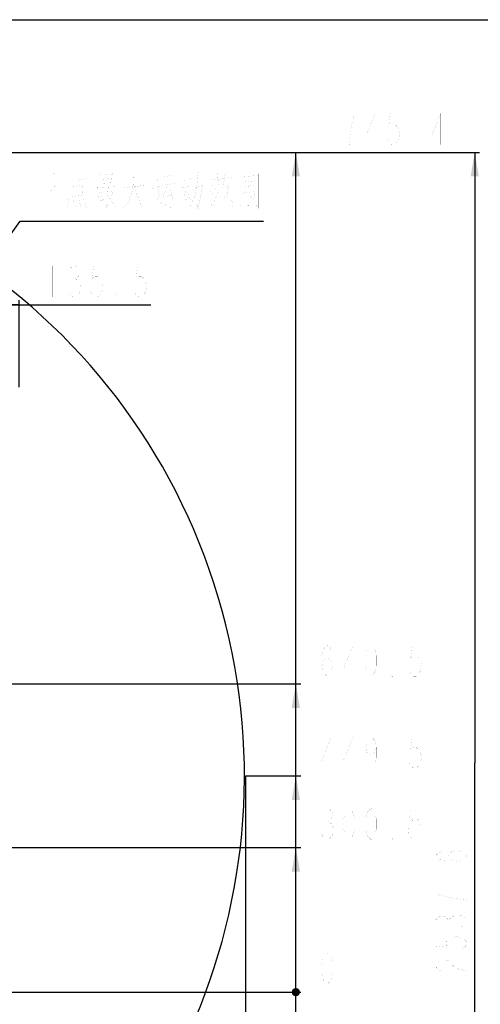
# Model space of a CAD drawing. Header units: millimetres. Extents: x 0 to 8410, y 0 to 5940.
# Tile 122 of 122: x 5705 to 6663, y 3894 to 5940. Entities that reach past the tile are written whole.
import ezdxf

# ---------------------------------------------------------------- set-up
doc = ezdxf.new("R2010")
doc.units = ezdxf.units.MM
doc.header["$LTSCALE"] = 462.55
doc.layers.get('0').update_dxf_attribs({"linetype": 'CONTINUOUS'})
for name, color, linetype in [('14ALL_DIM', 7, 'CONTINUOUS'), ('204102000021_DXF_DIMENSION', 7, 'CONTINUOUS'), ('204102000021_DXF_FORMAT', 7, 'CONTINUOUS'), ('204102000021_DXF_TEXT', 7, 'CONTINUOUS')]:
    doc.layers.add(name, color=color, linetype=linetype)
doc.styles.get("Standard").update_dxf_attribs({"font": 'txt', "width": 0.7})
doc.dimstyles.new('DIMSTYLE_1', dxfattribs={"dimtxt": 65, "dimasz": 50, "dimexe": 1, "dimexo": 0, "dimgap": 1.625, "dimtad": 1, "dimdsep": 46, "dimtxsty": 'Standard', "dimblk": '_FILLED', "dimblk1": '_FILLED', "dimblk2": '_FILLED', "dimcen": 0.09, "dimclrt": 5, "dimazin": 2, "dimtp": 0.5, "dimtm": 0.5, "dimtfac": 1, "dimtofl": 0, "dimtmove": 0, "dimatfit": 3, "dimldrblk": '_FILLED', "dimfxl": 0, "dimtolj": 1, "dimarcsym": 0})
doc.dimstyles.new('DIMSTYLE_10', dxfattribs={"dimtxt": 65, "dimasz": 50, "dimexe": 1, "dimexo": 0, "dimgap": 1.625, "dimtad": 0, "dimtih": 1, "dimtoh": 1, "dimdec": 0, "dimdsep": 46, "dimtxsty": 'Standard', "dimblk": '_FILLED', "dimblk1": '_FILLED', "dimblk2": '_FILLED', "dimcen": 0.09, "dimclrt": 5, "dimazin": 2, "dimtp": 1.2, "dimtm": 1.2, "dimtfac": 1, "dimtdec": 0, "dimtofl": 0, "dimtmove": 0, "dimatfit": 3, "dimldrblk": '_FILLED', "dimfxl": 0, "dimtolj": 1, "dimarcsym": 0})
doc.dimstyles.new('DIMSTYLE_11', dxfattribs={"dimtxt": 65, "dimasz": 50, "dimexe": 1, "dimexo": 0, "dimgap": 1.625, "dimtad": 0, "dimtih": 1, "dimtoh": 1, "dimdsep": 46, "dimtxsty": 'Standard', "dimblk": '_FILLED', "dimblk1": '_FILLED', "dimblk2": '_FILLED', "dimcen": 0.09, "dimclrt": 5, "dimazin": 2, "dimtp": 0.8, "dimtm": 0.8, "dimtfac": 1, "dimtofl": 0, "dimtmove": 0, "dimatfit": 3, "dimldrblk": '_FILLED', "dimfxl": 0, "dimtolj": 1, "dimarcsym": 0})
doc.dimstyles.new('DIMSTYLE_16', dxfattribs={"dimtxt": 65, "dimasz": 50, "dimexe": 1, "dimexo": 0, "dimgap": 1.625, "dimtad": 1, "dimdec": 1, "dimdsep": 46, "dimtxsty": 'Standard', "dimblk": '_FILLED', "dimblk1": '_FILLED', "dimblk2": '_FILLED', "dimcen": 0.09, "dimclrt": 5, "dimazin": 2, "dimtp": 2, "dimtm": 2, "dimtfac": 1, "dimtdec": 1, "dimtofl": 0, "dimtmove": 0, "dimatfit": 3, "dimldrblk": '_FILLED', "dimfxl": 0, "dimtolj": 1, "dimarcsym": 0})
doc.dimstyles.new('DIMSTYLE_6', dxfattribs={"dimtxt": 65, "dimasz": 50, "dimexe": 1, "dimexo": 0, "dimgap": 1.625, "dimtad": 0, "dimtih": 1, "dimtoh": 1, "dimdsep": 46, "dimtxsty": 'Standard', "dimblk": '_FILLED', "dimblk1": '_FILLED', "dimblk2": '_FILLED', "dimcen": 0.09, "dimclrt": 5, "dimazin": 2, "dimtp": 0.1, "dimtm": 0.1, "dimtfac": 1, "dimtofl": 0, "dimtmove": 0, "dimatfit": 3, "dimldrblk": '_FILLED', "dimfxl": 0, "dimtolj": 1, "dimarcsym": 0})
doc.dimstyles.new('DIMSTYLE_7', dxfattribs={"dimtxt": 65, "dimasz": 50, "dimexe": 1, "dimexo": 0, "dimgap": 1.625, "dimtad": 0, "dimtih": 1, "dimtoh": 1, "dimdec": 1, "dimdsep": 46, "dimtxsty": 'Standard', "dimblk": '_FILLED', "dimblk1": '_FILLED', "dimblk2": '_FILLED', "dimcen": 0.09, "dimclrt": 5, "dimazin": 2, "dimtp": 0.5, "dimtm": 0.5, "dimtfac": 1, "dimtdec": 1, "dimtofl": 0, "dimtmove": 0, "dimatfit": 3, "dimldrblk": '_FILLED', "dimfxl": 0, "dimtolj": 1, "dimarcsym": 0})
doc.dimstyles.new('DIMSTYLE_8', dxfattribs={"dimtxt": 65, "dimasz": 50, "dimexe": 1, "dimexo": 0, "dimgap": 1.625, "dimtad": 0, "dimtih": 1, "dimtoh": 1, "dimdec": 1, "dimdsep": 46, "dimtxsty": 'Standard', "dimblk": '_FILLED', "dimblk1": '_FILLED', "dimblk2": '_FILLED', "dimcen": 0.09, "dimclrt": 5, "dimazin": 2, "dimtp": 0.8, "dimtm": 0.8, "dimtfac": 1, "dimtdec": 1, "dimtofl": 0, "dimtmove": 0, "dimatfit": 3, "dimldrblk": '_FILLED', "dimfxl": 0, "dimtolj": 1, "dimarcsym": 0})
doc.dimstyles.new('DIMSTYLE_9', dxfattribs={"dimtxt": 65, "dimasz": 50, "dimexe": 1, "dimexo": 0, "dimgap": 1.625, "dimtad": 0, "dimtih": 1, "dimtoh": 1, "dimdec": 1, "dimdsep": 46, "dimtxsty": 'Standard', "dimblk": '_FILLED', "dimblk1": '_FILLED', "dimblk2": '_FILLED', "dimcen": 0.09, "dimclrt": 5, "dimazin": 2, "dimtp": 1.2, "dimtm": 1.2, "dimtfac": 1, "dimtdec": 1, "dimtofl": 0, "dimtmove": 0, "dimatfit": 3, "dimldrblk": '_FILLED', "dimfxl": 0, "dimtolj": 1, "dimarcsym": 0})

# ---------------------------------------------------------------- blocks, each defined once
blk = doc.blocks.new('*D16')
at = {"layer": '204102000021_DXF_DIMENSION', "color": 2, "linetype": 'Continuous'}
blk.add_line((6174.7, 4368.3), (6174.7, 2879.9), dxfattribs=at)
blk = doc.blocks.new('_FILLED')
at = {"color": 0, "linetype": 'ByBlock'}
blk.add_solid([(0, 0), (-1, 0.17), (-1, -0.17)], dxfattribs=at)
blk = doc.blocks.new('*D19')
at = {"layer": '204102000021_DXF_DIMENSION', "color": 2, "linetype": 'Continuous'}
for p, q in [((5669.8, 3252.8), (5862.6, 3342.1)), ((5862.6, 3342.1), (6289.2, 3342.1)), ((4718.1, 3252.8), (5669.8, 3252.8))]:
    blk.add_line(p, q, dxfattribs=at)
blk = doc.blocks.new('*D20')
at = {"layer": '204102000021_DXF_DIMENSION', "color": 2, "linetype": 'Continuous'}
blk.add_line((4837.9, 3918.8), (6289.2, 3918.8), dxfattribs=at)
blk = doc.blocks.new('*D21')
at = {"layer": '204102000021_DXF_DIMENSION', "color": 2, "linetype": 'Continuous'}
blk.add_line((5041.4, 4219.5), (6289.2, 4219.5), dxfattribs=at)
blk = doc.blocks.new('*D22')
at = {"layer": '204102000021_DXF_DIMENSION', "color": 2, "linetype": 'Continuous'}
blk.add_line((5426.5, 3193.7), (6289.2, 3193.7), dxfattribs=at)
blk = doc.blocks.new('*D23')
at = {"layer": '204102000021_DXF_DIMENSION', "color": 2, "linetype": 'Continuous'}
blk.add_line((6174.7, 4368.3), (6289.2, 4368.3), dxfattribs=at)
blk = doc.blocks.new('*D28')
at = {"layer": '204102000021_DXF_DIMENSION', "color": 2, "linetype": 'Continuous'}
blk.add_line((4878.8, 5664.2), (6289.2, 5664.2), dxfattribs=at)
blk = doc.blocks.new('*D29')
at = {"layer": '204102000021_DXF_DIMENSION', "color": 2, "linetype": 'Continuous'}
blk.add_line((4988.8, 4559.3), (6289.2, 4559.3), dxfattribs=at)
blk = doc.blocks.new('*D33')
at = {"layer": '204102000021_DXF_DIMENSION', "color": 2, "linetype": 'Continuous'}
for p, q in [((4878.8, 5664.2), (6660.9, 5664.2)), ((6650.9, 5664.2), (6650.9, 4395.4)), ((6650.9, 3126.7), (6650.9, 4395.4)), ((5123.9, 3126.7), (6660.9, 3126.7))]:
    blk.add_line(p, q, dxfattribs=at)
at = {"layer": '204102000021_DXF_DIMENSION', "color": 2, "linetype": 'Continuous', "xscale": 50, "yscale": 50, "zscale": 50}
for p, rotation in [((6650.9, 5664.2), 90), ((6650.9, 3126.7), 270)]:
    blk.add_blockref('_FILLED', p, dxfattribs=dict(at, rotation=rotation))
blk = doc.blocks.new('*D34')
at = {"layer": '204102000021_DXF_DIMENSION', "color": 2, "linetype": 'Continuous'}
for p, q in [((5568.8, 5221), (5568.8, 5357.3)), ((5568.8, 5347.3), (5636.5, 5347.3)), ((5704.3, 5347.3), (5636.5, 5347.3)), ((5636.5, 5347.3), (5978.1, 5347.3)), ((5704.3, 5176.3), (5704.3, 5357.3))]:
    blk.add_line(p, q, dxfattribs=at)
at = {"layer": '204102000021_DXF_DIMENSION', "color": 2, "linetype": 'Continuous', "xscale": 50, "yscale": 50, "zscale": 50, "rotation": 180}
blk.add_blockref('_FILLED', (5568.8, 5347.3), dxfattribs=at)
at = {"layer": '204102000021_DXF_DIMENSION', "color": 2, "linetype": 'Continuous', "xscale": 50, "yscale": 50, "zscale": 50}
blk.add_blockref('_FILLED', (5704.3, 5347.3), dxfattribs=at)

msp = doc.modelspace()

# ---------------------------------------------------------------- linework, layer by layer
at = {"color": 2, "linetype": 'Continuous'}
msp.add_arc((4876.272, 4368.258), 1295.948, 295, 180, dxfattribs=at)
at = {"layer": '14ALL_DIM', "color": 2, "linetype": 'Continuous'}
msp.add_line((6279.166, 3193.73), (6279.166, 5664.205), dxfattribs=at)
at = {"layer": '14ALL_DIM', "color": 2, "linetype": 'Continuous', "const_width": 8.5}
msp.add_lwpolyline([(6274.916, 3918.758, 1), (6283.416, 3918.758, 1)], format="xyb", close=True, dxfattribs=at)
msp.add_lwpolyline([(6274.916, 3918.758, 1), (6283.416, 3918.758, 1)], format="xyb", close=True, dxfattribs=at)
msp.add_lwpolyline([(6274.916, 3918.758, 1), (6283.416, 3918.758, 1)], format="xyb", close=True, dxfattribs=at)
msp.add_lwpolyline([(6274.916, 3918.758, 1), (6283.416, 3918.758, 1)], format="xyb", close=True, dxfattribs=at)
msp.add_lwpolyline([(6274.916, 3918.758, 1), (6283.416, 3918.758, 1)], format="xyb", close=True, dxfattribs=at)
msp.add_lwpolyline([(6274.916, 3918.758, 1), (6283.416, 3918.758, 1)], format="xyb", close=True, dxfattribs=at)
at = {"layer": '14ALL_DIM', "color": 2, "linetype": 'Continuous'}
for points in [[(6279.166, 5664.205), (6287.666, 5614.205), (6270.666, 5614.205)], [(6279.166, 4559.258), (6287.666, 4509.258), (6270.666, 4509.258)], [(6279.166, 4368.258), (6287.666, 4318.258), (6270.666, 4318.258)], [(6279.166, 4219.518), (6287.666, 4169.518), (6270.666, 4169.518)]]:
    msp.add_solid(points, dxfattribs=at)
at = {"layer": '204102000021_DXF_DIMENSION', "color": 5, "linetype": 'Continuous', "const_width": 0.1}
for points in [[(6344.416, 5745.456), (6344.416, 5680.456)], [(6395.603, 5723.789), (6401.291, 5745.456), (6378.541, 5745.456)], [(6443.947, 5680.456), (6443.947, 5745.456), (6424.041, 5696.705), (6449.635, 5696.705)], [(6492.291, 5745.456), (6475.228, 5745.456), (6472.385, 5718.372), (6478.072, 5723.789), (6483.759, 5723.789), (6489.447, 5718.372), (6492.291, 5712.956), (6495.135, 5702.122), (6492.291, 5691.289), (6489.447, 5685.872), (6483.759, 5680.456), (6478.072, 5680.456), (6472.385, 5685.872), (6469.541, 5691.289)], [(6580.447, 5680.456), (6580.447, 5745.456), (6560.541, 5696.705), (6586.135, 5696.705)], [(6389.916, 5680.456), (6392.76, 5707.539), (6395.603, 5723.789)], [(6526.416, 5680.456), (6523.572, 5680.456), (6523.572, 5685.872), (6526.416, 5680.456)], [(5773.391, 5428.572), (5773.391, 5363.572)], [(5810.359, 5423.156), (5816.047, 5428.572), (5821.734, 5428.572), (5827.422, 5423.156), (5830.266, 5417.739), (5830.266, 5412.322), (5827.422, 5406.905), (5821.734, 5401.489), (5827.422, 5396.072), (5830.266, 5390.656), (5833.11, 5385.239), (5833.11, 5379.822), (5830.266, 5374.405), (5827.422, 5368.989), (5821.734, 5363.572), (5816.047, 5363.572), (5810.359, 5368.989), (5807.516, 5374.405)], [(5875.766, 5428.572), (5858.703, 5428.572), (5855.859, 5401.489), (5861.547, 5406.905), (5867.235, 5406.905), (5872.922, 5401.489), (5875.766, 5396.072), (5878.61, 5385.239), (5875.766, 5374.405), (5872.922, 5368.989), (5867.235, 5363.572), (5861.547, 5363.572), (5855.859, 5368.989), (5853.016, 5374.405)], [(5966.766, 5428.572), (5949.703, 5428.572), (5946.86, 5401.489), (5952.547, 5406.905), (5958.235, 5406.905), (5963.922, 5401.489), (5966.766, 5396.072), (5969.609, 5385.239), (5966.766, 5374.405), (5963.922, 5368.989), (5958.235, 5363.572), (5952.547, 5363.572), (5946.86, 5368.989), (5944.016, 5374.405)], [(5816.047, 5401.489), (5821.734, 5401.489)], [(5909.891, 5363.572), (5907.047, 5363.572), (5907.047, 5368.989), (5909.891, 5363.572)], [(6333.041, 4597.174), (6335.885, 4608.008), (6344.416, 4613.425), (6352.947, 4608.008), (6355.791, 4597.174), (6352.947, 4586.341), (6350.103, 4580.925), (6344.416, 4575.508), (6338.728, 4580.925), (6335.885, 4586.341), (6333.041, 4597.174), (6333.041, 4618.841), (6335.885, 4629.674), (6338.728, 4635.091), (6344.416, 4640.508), (6350.103, 4635.091), (6352.947, 4629.674)], [(6398.447, 4575.508), (6398.447, 4640.508), (6378.541, 4591.758), (6404.134, 4591.758)], [(6435.416, 4575.508), (6429.728, 4580.925), (6426.885, 4586.341), (6424.041, 4597.174), (6424.041, 4618.841), (6426.885, 4629.674), (6429.728, 4635.091), (6435.416, 4640.508), (6441.103, 4635.091), (6443.947, 4629.674), (6446.791, 4618.841), (6446.791, 4597.174), (6443.947, 4586.341), (6441.103, 4580.925), (6435.416, 4575.508)], [(6537.791, 4640.508), (6520.728, 4640.508), (6517.884, 4613.425), (6523.572, 4618.841), (6529.26, 4618.841), (6534.947, 4613.425), (6537.791, 4608.008), (6540.635, 4597.174), (6537.791, 4586.341), (6534.947, 4580.925), (6529.26, 4575.508), (6523.572, 4575.508), (6517.884, 4580.925), (6515.041, 4586.341)], [(6480.916, 4575.508), (6478.072, 4575.508), (6478.072, 4580.925), (6480.916, 4575.508)], [(6352.947, 4384.508), (6352.947, 4449.508), (6333.041, 4400.758), (6358.634, 4400.758)], [(6398.447, 4384.508), (6398.447, 4449.508), (6378.541, 4400.758), (6404.134, 4400.758)], [(6446.791, 4427.841), (6443.947, 4417.008), (6435.416, 4411.591), (6426.885, 4417.008), (6424.041, 4427.841), (6426.885, 4438.674), (6429.728, 4444.091), (6435.416, 4449.508), (6441.103, 4444.091), (6443.947, 4438.674), (6446.791, 4427.841), (6446.791, 4406.174), (6443.947, 4395.341), (6441.103, 4389.925), (6435.416, 4384.508), (6429.728, 4389.925), (6426.885, 4395.341)], [(6537.791, 4449.508), (6520.728, 4449.508), (6517.884, 4422.425), (6523.572, 4427.841), (6529.26, 4427.841), (6534.947, 4422.425), (6537.791, 4417.008), (6540.635, 4406.174), (6537.791, 4395.341), (6534.947, 4389.925), (6529.26, 4384.508), (6523.572, 4384.508), (6517.884, 4389.925), (6515.041, 4395.341)], [(6480.916, 4384.508), (6478.072, 4384.508), (6478.072, 4389.925), (6480.916, 4384.508)], [(6335.885, 4295.352), (6341.572, 4300.769), (6347.26, 4300.769), (6352.947, 4295.352), (6355.791, 4289.935), (6355.791, 4284.518), (6352.947, 4279.101), (6347.26, 4273.685), (6352.947, 4268.268), (6355.791, 4262.852), (6358.634, 4257.435), (6358.634, 4252.018), (6355.791, 4246.601), (6352.947, 4241.185), (6347.26, 4235.768), (6341.572, 4235.768), (6335.885, 4241.185), (6333.041, 4246.601)], [(6389.916, 4235.768), (6384.228, 4241.185), (6381.385, 4246.601), (6378.541, 4257.435), (6378.541, 4279.101), (6381.385, 4289.935), (6384.228, 4295.352), (6389.916, 4300.769), (6395.603, 4295.352), (6398.447, 4289.935), (6401.291, 4279.101), (6401.291, 4257.435), (6398.447, 4246.601), (6395.603, 4241.185), (6389.916, 4235.768)], [(6435.416, 4235.768), (6429.728, 4241.185), (6426.885, 4246.601), (6424.041, 4257.435), (6424.041, 4279.101), (6426.885, 4289.935), (6429.728, 4295.352), (6435.416, 4300.769), (6441.103, 4295.352), (6443.947, 4289.935), (6446.791, 4279.101), (6446.791, 4257.435), (6443.947, 4246.601), (6441.103, 4241.185), (6435.416, 4235.768)], [(6523.572, 4273.685), (6517.884, 4279.101), (6515.041, 4284.518), (6515.041, 4289.935), (6517.884, 4295.352), (6523.572, 4300.769), (6529.26, 4300.769), (6534.947, 4295.352), (6537.791, 4289.935), (6537.791, 4284.518), (6534.947, 4279.101), (6529.26, 4273.685)], [(6341.572, 4273.685), (6347.26, 4273.685)], [(6523.572, 4235.768), (6517.884, 4241.185), (6515.041, 4246.601), (6512.197, 4252.018), (6512.197, 4257.435), (6515.041, 4262.852), (6517.884, 4268.268), (6523.572, 4273.685), (6529.26, 4273.685), (6534.947, 4268.268), (6537.791, 4262.852), (6540.635, 4257.435), (6540.635, 4252.018), (6537.791, 4246.601), (6534.947, 4241.185), (6529.26, 4235.768), (6523.572, 4235.768)], [(6480.916, 4235.768), (6478.072, 4235.768), (6478.072, 4241.185), (6480.916, 4235.768)], [(6613.024, 4190.888), (6602.191, 4193.732), (6596.774, 4202.263), (6602.191, 4210.794), (6613.024, 4213.638), (6623.857, 4210.794), (6629.274, 4207.951), (6634.691, 4202.263), (6629.274, 4196.576), (6623.857, 4193.732), (6613.024, 4190.888), (6591.358, 4190.888), (6580.524, 4193.732), (6575.107, 4196.576), (6569.691, 4202.263), (6575.107, 4207.951), (6580.524, 4210.794)], [(6634.691, 4156.763), (6634.691, 4153.919), (6629.274, 4153.919), (6634.691, 4156.763)], [(6591.358, 4116.951), (6569.691, 4122.638), (6569.691, 4099.888)], [(6634.691, 4111.263), (6607.607, 4114.107), (6591.358, 4116.951)], [(6575.107, 4057.232), (6569.691, 4062.919), (6569.691, 4068.607), (6575.107, 4074.294), (6580.524, 4077.138), (6585.941, 4077.138), (6591.358, 4074.294), (6596.774, 4068.607), (6602.191, 4074.294), (6607.607, 4077.138), (6613.024, 4079.982), (6618.441, 4079.982), (6623.857, 4077.138), (6629.274, 4074.294), (6634.691, 4068.607), (6634.691, 4062.919), (6629.274, 4057.232), (6623.857, 4054.388)], [(6596.774, 4062.919), (6596.774, 4068.607)], [(6569.691, 4031.638), (6569.691, 4014.575), (6596.774, 4011.732), (6591.358, 4017.419), (6591.358, 4023.107), (6596.774, 4028.795), (6602.191, 4031.638), (6613.024, 4034.482), (6623.857, 4031.638), (6629.274, 4028.795), (6634.691, 4023.107), (6634.691, 4017.419), (6629.274, 4011.732), (6623.857, 4008.888)], [(6344.416, 3935.008), (6338.728, 3940.424), (6335.885, 3945.841), (6333.041, 3956.675), (6333.041, 3978.341), (6335.885, 3989.175), (6338.728, 3994.591), (6344.416, 4000.008), (6350.103, 3994.591), (6352.947, 3989.175), (6355.791, 3978.341), (6355.791, 3956.675), (6352.947, 3945.841), (6350.103, 3940.424), (6344.416, 3935.008)], [(6580.524, 3963.388), (6575.107, 3966.232), (6569.691, 3971.919), (6569.691, 3977.607), (6575.107, 3983.294), (6580.524, 3986.138), (6591.358, 3986.138), (6596.774, 3983.294), (6602.191, 3977.607), (6607.607, 3971.919), (6618.441, 3966.232), (6634.691, 3963.388), (6634.691, 3986.138)]]:
    msp.add_lwpolyline(points, dxfattribs=at)
at = {"layer": '204102000021_DXF_FORMAT', "color": 7, "linetype": 'Continuous'}
msp.add_line((0, 5940), (8410, 5940), dxfattribs=at)
at = {"layer": '204102000021_DXF_TEXT', "color": 2, "linetype": 'Continuous'}
for p, q in [((5633.491, 5419.97), (5706.172, 5520.918)), ((5706.172, 5520.918), (5736.172, 5520.918)), ((5736.172, 5520.918), (6212.172, 5520.918))]:
    msp.add_line(p, q, dxfattribs=at)
at = {"layer": '204102000021_DXF_TEXT', "color": 5, "linetype": 'Continuous', "const_width": 0.1}
for points in [[(5751.047, 5542.168), (5751.047, 5627.168), (5769.641, 5627.168), (5777.079, 5620.085), (5780.797, 5613.001), (5780.797, 5598.834), (5777.079, 5591.751), (5769.641, 5584.668), (5751.047, 5584.668)], [(5825.422, 5592.894), (5825.422, 5624.426)], [(5825.422, 5606.603), (5843.839, 5609.345)], [(5872.172, 5621.684), (5872.172, 5595.635)], [(5872.172, 5617.571), (5897.672, 5618.942)], [(5872.172, 5607.974), (5890.589, 5609.345)], [(5897.672, 5623.055), (5896.255, 5602.491)], [(5943.006, 5624.426), (5941.589, 5592.894)], [(5986.922, 5616.2), (5992.589, 5605.232)], [(6002.506, 5613.458), (6022.339, 5616.2)], [(6045.006, 5605.232), (6062.005, 5609.345)], [(6076.172, 5623.055), (6073.339, 5595.635), (6069.089, 5572.329), (6057.756, 5547.652)], [(6100.255, 5606.603), (6145.589, 5612.087)], [(6115.839, 5624.426), (6118.672, 5595.635)], [(6132.839, 5624.426), (6128.589, 5595.635)], [(6164.005, 5621.684), (6164.005, 5547.652)], [(6164.005, 5613.458), (6200.839, 5616.2)], [(6181.006, 5612.087), (6181.006, 5555.877)], [(6200.839, 5620.313), (6200.839, 5547.652)], [(5814.089, 5599.749), (5814.089, 5569.587)], [(5836.756, 5595.635), (5814.089, 5592.894)], [(5835.339, 5575.071), (5836.756, 5597.007)], [(5860.839, 5590.152), (5906.172, 5592.894)], [(5867.922, 5590.152), (5867.922, 5561.362)], [(5872.172, 5599.749), (5897.672, 5601.12)], [(5880.672, 5590.152), (5880.672, 5546.281)], [(5941.589, 5592.894), (5937.339, 5577.813), (5930.256, 5559.99), (5918.922, 5546.281)], [(5964.256, 5595.635), (5920.339, 5590.152)], [(5943.006, 5592.894), (5958.589, 5550.394), (5969.922, 5550.394)], [(5979.839, 5588.781), (5995.422, 5592.894)], [(5995.422, 5595.635), (5992.589, 5580.555), (5995.422, 5573.7), (5991.172, 5562.733)], [(5999.672, 5595.635), (6028.006, 5599.749)], [(6012.422, 5597.007), (6002.506, 5569.587)], [(6040.756, 5590.152), (6062.005, 5594.264)], [(6052.089, 5591.523), (6045.006, 5564.103)], [(6066.256, 5590.152), (6084.672, 5595.635)], [(6086.089, 5597.007), (6076.172, 5547.652), (6071.922, 5559.99)], [(6105.922, 5597.007), (6114.422, 5586.039)], [(6122.922, 5595.635), (6122.922, 5553.136)], [(6138.505, 5592.894), (6124.339, 5590.152)], [(6139.922, 5595.635), (6134.256, 5566.845)], [(6171.089, 5602.491), (6193.756, 5605.232)], [(6192.339, 5595.635), (6172.506, 5592.894)], [(5807.005, 5569.587), (5804.172, 5547.652)], [(5814.089, 5572.329), (5836.756, 5575.071)], [(5836.756, 5568.216), (5845.255, 5547.652)], [(5860.839, 5557.248), (5886.339, 5569.587)], [(5867.922, 5580.555), (5879.256, 5581.926)], [(5867.922, 5572.329), (5879.256, 5573.7)], [(5893.422, 5566.845), (5883.505, 5547.652)], [(5884.922, 5581.926), (5900.506, 5583.297)], [(5900.506, 5586.039), (5893.422, 5566.845), (5887.756, 5576.442)], [(5893.422, 5566.845), (5904.756, 5550.394), (5910.422, 5550.394)], [(5999.672, 5569.587), (6022.339, 5576.442)], [(6018.089, 5586.039), (6023.755, 5566.845)], [(6042.172, 5562.733), (6059.172, 5569.587)], [(6056.339, 5577.813), (6062.005, 5562.733)], [(6100.255, 5584.668), (6107.339, 5576.442)], [(6105.922, 5547.652), (6117.256, 5584.668)], [(6132.839, 5566.845), (6128.589, 5573.7)], [(6142.756, 5549.023), (6148.422, 5553.136), (6145.589, 5566.845)], [(6166.839, 5579.184), (6193.756, 5583.297)], [(6195.172, 5586.039), (6190.922, 5564.103), (6185.256, 5572.329)], [(5816.922, 5565.474), (5821.172, 5549.023)], [(5828.256, 5565.474), (5832.505, 5550.394)], [(5979.839, 5562.733), (5991.172, 5562.733), (6023.755, 5547.652), (6029.422, 5553.136)], [(6101.672, 5559.99), (6107.339, 5547.652)], [(6142.756, 5549.023), (6127.172, 5549.023), (6122.922, 5553.136)], [(6164.005, 5553.136), (6198.006, 5554.506), (6200.839, 5550.394)]]:
    msp.add_lwpolyline(points, dxfattribs=at)

# ---------------------------------------------------------------- dimensions: what is measured, and where the dimension line sits
at = {"layer": '204102000021_DXF_DIMENSION', "color": 2, "linetype": 'Continuous'}
for feature_location, offset, dtype, origin, dimstyle, override, picture, middle in [((4878.774, 5664.205), (1410.392, 0), 0, (4878.774, 3918.758), 'DIMSTYLE_9', {"dimgap": 16.250201, "dimtad": 1, "dimtih": 0, "dimtoh": 0}, '*D28', (6321.666, 5680.455)), ((4988.774, 4559.258), (1300.392, 0), 0, (4988.774, 3918.758), 'DIMSTYLE_11', {"dimgap": 16.249892, "dimtad": 1, "dimtih": 0, "dimtoh": 0}, '*D29', (6321.666, 4575.508)), ((6174.721, 4368.258), (114.445, 0), 0, (6174.721, 3918.758), 'DIMSTYLE_11', {"dimgap": 16.249881, "dimtad": 1, "dimtih": 0, "dimtoh": 0}, '*D23', (6321.666, 4384.508)), ((6174.721, 4368.258), (0, -1488.407), 1, (4713.774, 4368.258), 'DIMSTYLE_10', {"dimgap": 16.249932, "dimtad": 1, "dimtih": 0, "dimtoh": 0}, '*D16', (6158.471, 2665.351)), ((5041.431, 4219.518), (1247.735, 0), 0, (5041.431, 3918.758), 'DIMSTYLE_7', {"dimgap": 16.249837, "dimtad": 1, "dimtih": 0, "dimtoh": 0}, '*D21', (6321.666, 4235.768)), ((4837.897001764, 3918.757811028), (1451.268898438, 0), 0, (4837.897001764, 3918.757811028), 'DIMSTYLE_6', {"dimgap": 16.250164, "dimtad": 1, "dimtih": 0, "dimtoh": 0}, '*D20', (6321.665900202, 3935.007811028)), ((4718.094, 3252.761), (1571.072, 89.302), 0, (4837.897, 3918.758), 'DIMSTYLE_8', {"dimgap": 16.250075, "dimtad": 1, "dimtih": 0, "dimtoh": 0}, '*D19', (6321.666, 3358.313)), ((5426.465, 3193.73), (862.701, 0), 0, (5426.465, 3918.758), 'DIMSTYLE_8', {"dimgap": 16.250019, "dimtad": 1, "dimtih": 0, "dimtoh": 0}, '*D22', (6321.666, 3209.98))]:
    dim = msp.add_ordinate_dim(feature_location=feature_location, offset=offset, dtype=dtype, origin=origin, dimstyle=dimstyle, override=override, dxfattribs=at)
    dim.commit()
    dim.dimension.update_dxf_attribs({"geometry": picture, "text_midpoint": middle})
dim = msp.add_linear_dim(base=(6650.941, 3126.652), p1=(4878.774, 5664.205), p2=(5123.892, 3126.652), angle=270, dimstyle='DIMSTYLE_16', dxfattribs=at)
dim.commit()
dim.dimension.update_dxf_attribs({"geometry": '*D33', "text_midpoint": (6650.941, 3952.013), "dimtype": 160})
dim = msp.add_linear_dim(base=(5704.274, 5347.322), p1=(5568.774, 5220.989), p2=(5704.274, 5176.258), dimstyle='DIMSTYLE_1', dxfattribs=at)
dim.commit()
dim.dimension.update_dxf_attribs({"geometry": '*D34', "text_midpoint": (5750.641, 5347.322), "dimtype": 160})

doc.saveas('drawing.dxf')
